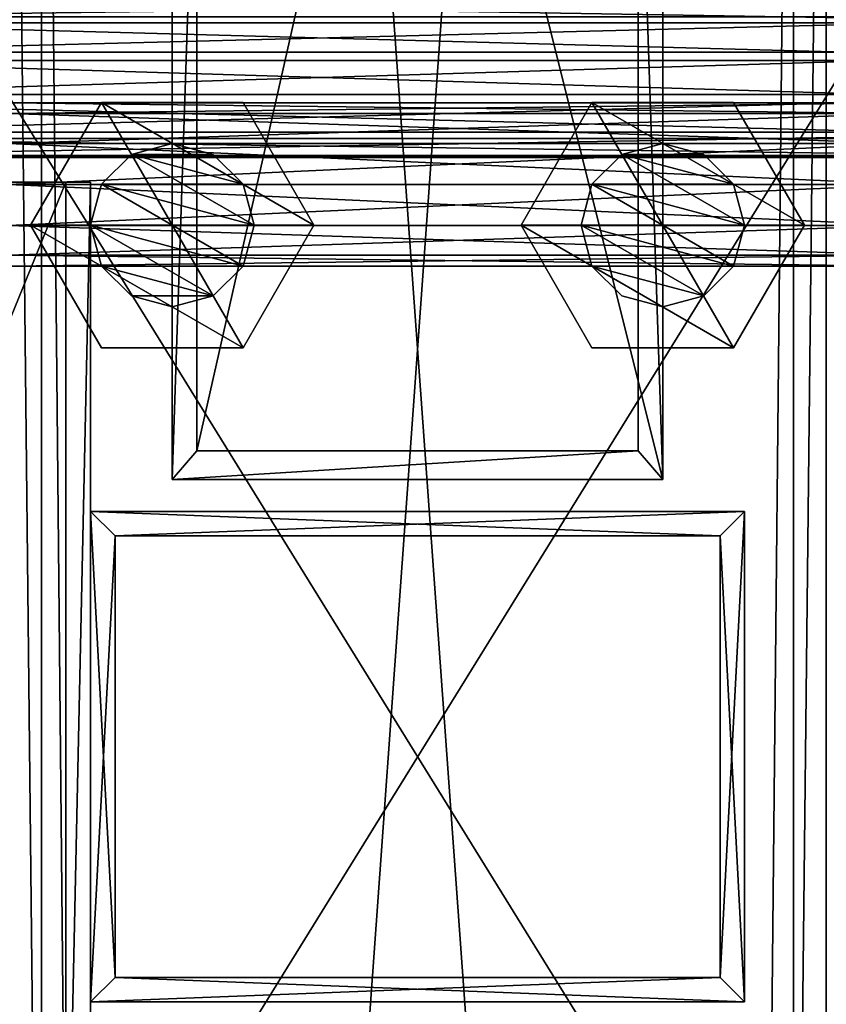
# Model space of a CAD drawing. Header units: millimetres. Extents: x -333 to 67333, y -930 to 39730.
# Tile 115 of 256: x -49 to 50, y 9120 to 9240. Entities that reach past the tile are written whole.
import ezdxf

# ---------------------------------------------------------------- set-up
doc = ezdxf.new("R2010")
doc.units = ezdxf.units.MM
for name, color, linetype in [('13', 7, 'Continuous'), ('2', 7, 'Continuous'), ('5', 7, 'Continuous'), ('6', 7, 'Continuous'), ('8', 7, 'Continuous'), ('95', 7, 'Continuous'), ('99', 7, 'Continuous')]:
    doc.layers.add(name, color=color, linetype=linetype)

msp = doc.modelspace()

# ---------------------------------------------------------------- meshes
at = {"layer": '13', "color": 30}
mesh = msp.add_polyface(dxfattribs=at)
corners = [(-40, 9220.3, 4370.08), (-40, 9220.3, 4310.08), (-40, 9080.3, 4310.08), (-40, 9080.3, 4370.08), (-43, 9220.3, 4310.08), (-43, 9080.3, 4310.08), (-43, 9220.3, 4367.08), (-43, 9080.3, 4367.08), (-100, 9220.3, 4367.08), (-100, 9080.3, 4367.08), (-100, 9220.3, 4370.08), (-100, 9080.3, 4370.08)]
mesh.append_faces([[corners[k] for k in face] for face in [(0, 2, 3, 3), (1, 5, 2, 2), (4, 7, 5, 5), (6, 9, 7, 7), (8, 11, 9, 9), (10, 3, 11, 11), (0, 4, 1, 1), (8, 0, 10, 10), (7, 2, 5, 5)]], dxfattribs={"vtx0": -1, "color": 30})
mesh.append_faces([[corners[k] for k in face] for face in [(4, 0, 6, 6), (6, 0, 8, 8), (3, 7, 11, 11)]], dxfattribs={"vtx0": -1, "vtx1": -1, "color": 30})
mesh.append_faces([[corners[k] for k in face] for face in [(7, 3, 2, 2)]], dxfattribs={"vtx0": -1, "vtx2": -1, "vtx3": -1, "color": 30})
mesh.append_faces([[corners[k] for k in face] for face in [(9, 11, 7, 7)]], dxfattribs={"vtx1": -1, "color": 30})
mesh.append_faces([[corners[k] for k in face] for face in [(0, 1, 2, 2), (1, 4, 5, 5), (4, 6, 7, 7), (6, 8, 9, 9), (8, 10, 11, 11), (10, 0, 3, 3)]], dxfattribs={"vtx2": -1, "vtx3": -1, "color": 30})
at = {"layer": '2', "color": 20}
mesh = msp.add_polyface(dxfattribs=at)
corners = [(37, 9177.02, 5014.92), (37, 9123.02, 5003.44), (37, 9123.02, 3539.41), (37, 9177.02, 3539.41), (-37, 9123.02, 5003.44), (-37, 9123.02, 3539.41), (-37, 9177.02, 5014.92), (-37, 9177.02, 3539.41), (40, 9180.02, 5015.55), (-40, 9180.02, 5015.55), (-40, 9180.02, 3539.41), (40, 9180.02, 3539.41), (-40, 9120.02, 5002.8), (-40, 9120.02, 3539.41), (40, 9120.02, 5002.8), (40, 9120.02, 3539.41)]
mesh.append_faces([[corners[k] for k in face] for face in [(0, 2, 3, 3), (1, 5, 2, 2), (4, 7, 5, 5), (6, 3, 7, 7), (8, 10, 11, 11), (9, 13, 10, 10), (12, 15, 13, 13), (14, 11, 15, 15)]], dxfattribs={"vtx0": -1, "color": 20})
mesh.append_faces([[corners[k] for k in face] for face in [(9, 6, 12, 12), (6, 8, 0, 0), (0, 8, 1, 1), (12, 4, 14, 14), (4, 12, 6, 6), (14, 1, 8, 8), (11, 3, 15, 15), (3, 10, 7, 7), (7, 10, 5, 5), (15, 2, 13, 13), (2, 15, 3, 3), (13, 5, 10, 10)]], dxfattribs={"vtx0": -1, "vtx1": -1, "color": 20})
mesh.append_faces([[corners[k] for k in face] for face in [(6, 9, 8, 8), (14, 4, 1, 1), (3, 11, 10, 10), (13, 2, 5, 5)]], dxfattribs={"vtx0": -1, "vtx2": -1, "vtx3": -1, "color": 20})
mesh.append_faces([[corners[k] for k in face] for face in [(0, 1, 2, 2), (1, 4, 5, 5), (4, 6, 7, 7), (6, 0, 3, 3), (8, 9, 10, 10), (9, 12, 13, 13), (12, 14, 15, 15), (14, 8, 11, 11)]], dxfattribs={"vtx2": -1, "vtx3": -1, "color": 20})
mesh = msp.add_polyface(dxfattribs=at)
corners = [(37, 9177.02, 3519.41), (37, 9123.02, 3519.41), (37, 9123.02, 3080), (37, 9177.02, 3080), (-37, 9123.02, 3519.41), (-37, 9123.02, 3080), (-37, 9177.02, 3519.41), (-37, 9177.02, 3080), (40, 9180.02, 3519.41), (-40, 9180.02, 3519.41), (-40, 9180.02, 3080), (40, 9180.02, 3080), (-40, 9120.02, 3519.41), (-40, 9120.02, 3080), (40, 9120.02, 3519.41), (40, 9120.02, 3080)]
mesh.append_faces([[corners[k] for k in face] for face in [(0, 2, 3, 3), (1, 5, 2, 2), (4, 7, 5, 5), (6, 3, 7, 7), (8, 10, 11, 11), (9, 13, 10, 10), (12, 15, 13, 13), (14, 11, 15, 15)]], dxfattribs={"vtx0": -1, "color": 20})
mesh.append_faces([[corners[k] for k in face] for face in [(9, 6, 12, 12), (6, 8, 0, 0), (0, 8, 1, 1), (12, 4, 14, 14), (4, 12, 6, 6), (14, 1, 8, 8), (11, 3, 15, 15), (3, 10, 7, 7), (7, 10, 5, 5), (15, 2, 13, 13), (2, 15, 3, 3), (13, 5, 10, 10)]], dxfattribs={"vtx0": -1, "vtx1": -1, "color": 20})
mesh.append_faces([[corners[k] for k in face] for face in [(6, 9, 8, 8), (14, 4, 1, 1), (3, 11, 10, 10), (13, 2, 5, 5)]], dxfattribs={"vtx0": -1, "vtx2": -1, "vtx3": -1, "color": 20})
mesh.append_faces([[corners[k] for k in face] for face in [(0, 1, 2, 2), (1, 4, 5, 5), (4, 6, 7, 7), (6, 0, 3, 3), (8, 9, 10, 10), (9, 12, 13, 13), (12, 14, 15, 15), (14, 8, 11, 11)]], dxfattribs={"vtx2": -1, "vtx3": -1, "color": 20})
at = {"layer": '5', "color": 131}
mesh = msp.add_polyface(dxfattribs=at)
corners = [(46, 185.02, 2984), (-46, 185.02, 2984), (-46, 9384.72, 2984), (46, 9384.72, 2984), (-46, 185.02, 3076), (-46, 9384.72, 3076), (46, 185.02, 3076), (46, 9384.72, 3076), (50, 185.02, 2980), (50, 185.02, 3080), (50, 9384.72, 3080), (50, 9384.72, 2980), (-50, 185.02, 3080), (-50, 9384.72, 3080), (-50, 185.02, 2980), (-50, 9384.72, 2980)]
mesh.append_faces([[corners[k] for k in face] for face in [(0, 2, 3, 3), (1, 5, 2, 2), (4, 7, 5, 5), (6, 3, 7, 7), (8, 10, 11, 11), (9, 13, 10, 10), (12, 15, 13, 13), (14, 11, 15, 15)]], dxfattribs={"vtx0": -1, "color": 131})
mesh.append_faces([[corners[k] for k in face] for face in [(9, 6, 12, 12), (6, 8, 0, 0), (0, 8, 1, 1), (12, 4, 14, 14), (4, 12, 6, 6), (14, 1, 8, 8), (11, 3, 15, 15), (3, 10, 7, 7), (7, 10, 5, 5), (15, 2, 13, 13), (2, 15, 3, 3), (13, 5, 10, 10)]], dxfattribs={"vtx0": -1, "vtx1": -1, "color": 131})
mesh.append_faces([[corners[k] for k in face] for face in [(6, 9, 8, 8), (14, 4, 1, 1), (3, 11, 10, 10), (13, 2, 5, 5)]], dxfattribs={"vtx0": -1, "vtx2": -1, "vtx3": -1, "color": 131})
mesh.append_faces([[corners[k] for k in face] for face in [(0, 1, 2, 2), (1, 4, 5, 5), (4, 6, 7, 7), (6, 0, 3, 3), (8, 9, 10, 10), (9, 12, 13, 13), (12, 14, 15, 15), (14, 8, 11, 11)]], dxfattribs={"vtx2": -1, "vtx3": -1, "color": 131})
at = {"layer": '6', "color": 2}
mesh = msp.add_polyface(dxfattribs=at)
corners = [(80, 19379.86, 7183.53), (-80, 19379.86, 7183.53), (-80, 7954.66, 4755.1), (80, 7954.66, 4755.1), (80, 19379.86, 7347.1), (80, 7921.4, 4911.61), (-80, 19379.86, 7347.1), (-80, 7921.4, 4911.61), (-75, 7953.62, 4759.99), (75, 7953.62, 4759.99), (75, 7922.44, 4906.72), (-75, 7922.44, 4906.72), (75, 19379.86, 7188.64), (75, 19379.86, 7341.99), (-75, 19379.86, 7188.64), (-75, 19379.86, 7341.99)]
mesh.append_faces([[corners[k] for k in face] for face in [(0, 2, 3, 3), (4, 3, 5, 5), (6, 5, 7, 7), (1, 7, 2, 2), (12, 10, 9, 9), (14, 9, 8, 8), (15, 8, 11, 11), (13, 11, 10, 10)]], dxfattribs={"vtx0": -1, "color": 2})
mesh.append_faces([[corners[k] for k in face] for face in [(2, 8, 3, 3), (8, 7, 11, 11), (11, 7, 10, 10), (3, 9, 5, 5), (9, 3, 8, 8), (5, 10, 7, 7), (0, 12, 1, 1), (12, 4, 13, 13), (13, 4, 15, 15), (1, 14, 6, 6), (14, 1, 12, 12), (6, 15, 4, 4)]], dxfattribs={"vtx0": -1, "vtx1": -1, "color": 2})
mesh.append_faces([[corners[k] for k in face] for face in [(8, 2, 7, 7), (5, 9, 10, 10), (12, 0, 4, 4), (6, 14, 15, 15)]], dxfattribs={"vtx0": -1, "vtx2": -1, "vtx3": -1, "color": 2})
mesh.append_faces([[corners[k] for k in face] for face in [(0, 1, 2, 2), (4, 0, 3, 3), (6, 4, 5, 5), (1, 6, 7, 7), (12, 13, 10, 10), (14, 12, 9, 9), (15, 14, 8, 8), (13, 15, 11, 11)]], dxfattribs={"vtx2": -1, "vtx3": -1, "color": 2})
at = {"layer": '8', "color": 253}
mesh = msp.add_polyface(dxfattribs=at)
corners = [(-27, 9489.21, 3427.29), (27, 9489.21, 3427.29), (27, 9274.44, 3080), (-27, 9274.44, 3080), (27, 9426.28, 3466.21), (27, 9187.44, 3080), (-27, 9426.28, 3466.21), (-27, 9187.44, 3080), (-30, 9491.77, 3425.71), (-30, 9423.73, 3467.79), (-30, 9183.91, 3080), (-30, 9277.97, 3080), (30, 9423.73, 3467.79), (30, 9183.91, 3080), (30, 9491.77, 3425.71), (30, 9277.97, 3080)]
mesh.append_faces([[corners[k] for k in face] for face in [(0, 2, 3, 3), (1, 5, 2, 2), (4, 7, 5, 5), (6, 3, 7, 7), (8, 10, 11, 11), (9, 13, 10, 10), (12, 15, 13, 13), (14, 11, 15, 15)]], dxfattribs={"vtx0": -1, "color": 253})
mesh.append_faces([[corners[k] for k in face] for face in [(9, 6, 12, 12), (6, 8, 0, 0), (0, 8, 1, 1), (12, 4, 14, 14), (4, 12, 6, 6), (14, 1, 8, 8), (11, 3, 15, 15), (3, 10, 7, 7), (7, 10, 5, 5), (15, 2, 13, 13), (2, 15, 3, 3), (13, 5, 10, 10)]], dxfattribs={"vtx0": -1, "vtx1": -1, "color": 253})
mesh.append_faces([[corners[k] for k in face] for face in [(6, 9, 8, 8), (14, 4, 1, 1), (3, 11, 10, 10), (13, 2, 5, 5)]], dxfattribs={"vtx0": -1, "vtx2": -1, "vtx3": -1, "color": 253})
mesh.append_faces([[corners[k] for k in face] for face in [(0, 1, 2, 2), (1, 4, 5, 5), (4, 6, 7, 7), (6, 0, 3, 3), (8, 9, 10, 10), (9, 12, 13, 13), (12, 14, 15, 15), (14, 8, 11, 11)]], dxfattribs={"vtx2": -1, "vtx3": -1, "color": 253})
at = {"layer": '95', "color": 7}
mesh = msp.add_polyface(dxfattribs=at)
corners = [(-80, 9076.57, 5075.34), (-80, 9076.3, 5070.17), (89.99, 9076.3, 5070.17), (89.99, 9076.57, 5075.34), (-80, 9073.48, 5065.83), (89.99, 9073.48, 5065.83), (-80, 9068.87, 5063.48), (89.99, 9068.87, 5063.48), (-80, 9063.7, 5063.75), (89.99, 9063.7, 5063.75), (-80, 9059.36, 5066.57), (89.99, 9059.36, 5066.57), (-80, 9057.01, 5071.18), (89.99, 9057.01, 5071.18), (-80, 9057.28, 5076.35), (89.99, 9057.28, 5076.35), (-80, 9060.1, 5080.69), (89.99, 9060.1, 5080.69), (-80, 9064.71, 5083.04), (89.99, 9064.71, 5083.04), (-80, 9069.88, 5082.77), (89.99, 9069.88, 5082.77), (-80, 9074.22, 5079.95), (89.99, 9074.22, 5079.95), (89.99, 9083.73, 5076.86), (89.99, 9078.38, 5060.39), (102.49, 9078.38, 5060.39), (102.49, 9083.73, 5076.86), (89.99, 9061.43, 5056.79), (102.49, 9061.43, 5056.79), (89.99, 9049.85, 5069.66), (102.49, 9049.85, 5069.66), (89.99, 9055.2, 5086.13), (102.49, 9055.2, 5086.13), (89.99, 9072.14, 5089.73), (102.49, 9072.14, 5089.73), (-92.5, 9083.73, 5076.86), (-92.5, 9078.38, 5060.39), (-80, 9078.38, 5060.39), (-80, 9083.73, 5076.86), (-92.5, 9061.43, 5056.79), (-80, 9061.43, 5056.79), (-92.5, 9049.85, 5069.66), (-80, 9049.85, 5069.66), (-92.5, 9055.2, 5086.13), (-80, 9055.2, 5086.13), (-92.5, 9072.14, 5089.73), (-80, 9072.14, 5089.73), (-80, 9242.85, 5110.68), (-80, 9242.58, 5105.51), (89.99, 9242.58, 5105.51), (89.99, 9242.85, 5110.68), (-80, 9239.76, 5101.17), (89.99, 9239.76, 5101.17), (-80, 9235.15, 5098.82), (89.99, 9235.15, 5098.82), (-80, 9229.98, 5099.09), (89.99, 9229.98, 5099.09), (-80, 9225.64, 5101.91), (89.99, 9225.64, 5101.91), (-80, 9223.29, 5106.53), (89.99, 9223.29, 5106.53), (-80, 9223.56, 5111.69), (89.99, 9223.56, 5111.69), (-80, 9226.38, 5116.04), (89.99, 9226.38, 5116.04), (-80, 9230.99, 5118.39), (89.99, 9230.99, 5118.39), (-80, 9236.16, 5118.12), (89.99, 9236.16, 5118.12), (-80, 9240.5, 5115.3), (89.99, 9240.5, 5115.3), (89.99, 9250.01, 5112.21), (89.99, 9244.66, 5095.73), (102.49, 9244.66, 5095.73), (102.49, 9250.01, 5112.21), (89.99, 9227.72, 5092.13), (102.49, 9227.72, 5092.13), (89.99, 9216.13, 5105), (102.49, 9216.13, 5105), (89.99, 9221.48, 5121.48), (102.49, 9221.48, 5121.48), (89.99, 9238.42, 5125.08), (102.49, 9238.42, 5125.08), (-92.5, 9250.01, 5112.21), (-92.5, 9244.66, 5095.73), (-80, 9244.66, 5095.73), (-80, 9250.01, 5112.21), (-92.5, 9227.72, 5092.13), (-80, 9227.72, 5092.13), (-92.5, 9216.13, 5105), (-80, 9216.13, 5105), (-92.5, 9221.48, 5121.48), (-80, 9221.48, 5121.48), (-92.5, 9238.42, 5125.08), (-80, 9238.42, 5125.08)]
mesh.append_faces([[corners[k] for k in face] for face in [(0, 2, 3, 3), (1, 5, 2, 2), (4, 7, 5, 5), (6, 9, 7, 7), (8, 11, 9, 9), (10, 13, 11, 11), (12, 15, 13, 13), (14, 17, 15, 15), (16, 19, 17, 17), (18, 21, 19, 19), (20, 23, 21, 21), (22, 3, 23, 23), (6, 10, 8, 8), (18, 22, 20, 20), (23, 19, 21, 21), (9, 5, 7, 7), (24, 26, 27, 27), (25, 29, 26, 26), (28, 31, 29, 29), (30, 33, 31, 31), (32, 35, 33, 33), (34, 27, 35, 35), (25, 30, 28, 28), (32, 24, 34, 34), (27, 33, 35, 35), (31, 26, 29, 29), (36, 38, 39, 39), (37, 41, 38, 38), (40, 43, 41, 41), (42, 45, 43, 43), (44, 47, 45, 45), (46, 39, 47, 47), (37, 42, 40, 40), (44, 36, 46, 46), (39, 45, 47, 47), (43, 38, 41, 41), (48, 50, 51, 51), (49, 53, 50, 50), (52, 55, 53, 53), (54, 57, 55, 55), (56, 59, 57, 57), (58, 61, 59, 59), (60, 63, 61, 61), (62, 65, 63, 63), (64, 67, 65, 65), (66, 69, 67, 67), (68, 71, 69, 69), (70, 51, 71, 71), (54, 58, 56, 56), (66, 70, 68, 68), (71, 67, 69, 69), (57, 53, 55, 55), (72, 74, 75, 75), (73, 77, 74, 74), (76, 79, 77, 77), (78, 81, 79, 79), (80, 83, 81, 81), (82, 75, 83, 83), (73, 78, 76, 76), (80, 72, 82, 82), (75, 81, 83, 83), (79, 74, 77, 77), (84, 86, 87, 87), (85, 89, 86, 86), (88, 91, 89, 89), (90, 93, 91, 91), (92, 95, 93, 93), (94, 87, 95, 95), (85, 90, 88, 88), (92, 84, 94, 94), (87, 93, 95, 95), (91, 86, 89, 89)]], dxfattribs={"vtx0": -1, "color": 7})
mesh.append_faces([[corners[k] for k in face] for face in [(10, 4, 12, 12), (12, 1, 14, 14), (14, 0, 16, 16), (16, 22, 18, 18), (19, 23, 17, 17), (17, 23, 15, 15), (15, 2, 13, 13), (13, 2, 11, 11), (11, 5, 9, 9), (30, 24, 32, 32), (33, 26, 31, 31), (42, 36, 44, 44), (45, 38, 43, 43), (58, 52, 60, 60), (60, 49, 62, 62), (62, 48, 64, 64), (64, 70, 66, 66), (67, 71, 65, 65), (65, 71, 63, 63), (63, 51, 61, 61), (61, 53, 59, 59), (59, 53, 57, 57), (78, 72, 80, 80), (81, 74, 79, 79), (90, 84, 92, 92), (93, 86, 91, 91)]], dxfattribs={"vtx0": -1, "vtx1": -1, "color": 7})
mesh.append_faces([[corners[k] for k in face] for face in [(10, 6, 4, 4), (12, 4, 1, 1), (14, 1, 0, 0), (16, 0, 22, 22), (15, 23, 3, 3), (15, 3, 2, 2), (11, 2, 5, 5), (30, 25, 24, 24), (33, 27, 26, 26), (42, 37, 36, 36), (45, 39, 38, 38), (58, 54, 52, 52), (60, 52, 49, 49), (62, 49, 48, 48), (64, 48, 70, 70), (63, 71, 51, 51), (61, 51, 50, 50), (61, 50, 53, 53), (78, 73, 72, 72), (81, 75, 74, 74), (90, 85, 84, 84), (93, 87, 86, 86)]], dxfattribs={"vtx0": -1, "vtx2": -1, "vtx3": -1, "color": 7})
mesh.append_faces([[corners[k] for k in face] for face in [(0, 1, 2, 2), (1, 4, 5, 5), (4, 6, 7, 7), (6, 8, 9, 9), (8, 10, 11, 11), (10, 12, 13, 13), (12, 14, 15, 15), (14, 16, 17, 17), (16, 18, 19, 19), (18, 20, 21, 21), (20, 22, 23, 23), (22, 0, 3, 3), (24, 25, 26, 26), (25, 28, 29, 29), (28, 30, 31, 31), (30, 32, 33, 33), (32, 34, 35, 35), (34, 24, 27, 27), (36, 37, 38, 38), (37, 40, 41, 41), (40, 42, 43, 43), (42, 44, 45, 45), (44, 46, 47, 47), (46, 36, 39, 39), (48, 49, 50, 50), (49, 52, 53, 53), (52, 54, 55, 55), (54, 56, 57, 57), (56, 58, 59, 59), (58, 60, 61, 61), (60, 62, 63, 63), (62, 64, 65, 65), (64, 66, 67, 67), (66, 68, 69, 69), (68, 70, 71, 71), (70, 48, 51, 51), (72, 73, 74, 74), (73, 76, 77, 77), (76, 78, 79, 79), (78, 80, 81, 81), (80, 82, 83, 83), (82, 72, 75, 75), (84, 85, 86, 86), (85, 88, 89, 89), (88, 90, 91, 91), (90, 92, 93, 93), (92, 94, 95, 95), (94, 84, 87, 87)]], dxfattribs={"vtx2": -1, "vtx3": -1, "color": 7})
mesh = msp.add_polyface(dxfattribs=at)
corners = [(60, 9210, 3020), (60, 9211.34, 3015), (-50, 9211.34, 3015), (-50, 9210, 3020), (60, 9215, 3011.34), (-50, 9215, 3011.34), (60, 9220, 3010), (-50, 9220, 3010), (60, 9225, 3011.34), (-50, 9225, 3011.34), (60, 9228.66, 3015), (-50, 9228.66, 3015), (60, 9230, 3020), (-50, 9230, 3020), (60, 9228.66, 3025), (-50, 9228.66, 3025), (60, 9225, 3028.66), (-50, 9225, 3028.66), (60, 9220, 3030), (-50, 9220, 3030), (60, 9215, 3028.66), (-50, 9215, 3028.66), (60, 9211.34, 3025), (-50, 9211.34, 3025), (-50, 9202.68, 3020), (-50, 9211.34, 3005), (-62.5, 9211.34, 3005), (-62.5, 9202.68, 3020), (-50, 9228.66, 3005), (-62.5, 9228.66, 3005), (-50, 9237.32, 3020), (-62.5, 9237.32, 3020), (-50, 9228.66, 3035), (-62.5, 9228.66, 3035), (-50, 9211.34, 3035), (-62.5, 9211.34, 3035), (72.5, 9202.68, 3020), (72.5, 9211.34, 3005), (60, 9211.34, 3005), (60, 9202.68, 3020), (72.5, 9228.66, 3005), (60, 9228.66, 3005), (72.5, 9237.32, 3020), (60, 9237.32, 3020), (72.5, 9228.66, 3035), (60, 9228.66, 3035), (72.5, 9211.34, 3035), (60, 9211.34, 3035), (60, 9070, 3020), (60, 9071.34, 3015), (-50, 9071.34, 3015), (-50, 9070, 3020), (60, 9075, 3011.34), (-50, 9075, 3011.34), (60, 9080, 3010), (-50, 9080, 3010), (60, 9085, 3011.34), (-50, 9085, 3011.34), (60, 9088.66, 3015), (-50, 9088.66, 3015), (60, 9090, 3020), (-50, 9090, 3020), (60, 9088.66, 3025), (-50, 9088.66, 3025), (60, 9085, 3028.66), (-50, 9085, 3028.66), (60, 9080, 3030), (-50, 9080, 3030), (60, 9075, 3028.66), (-50, 9075, 3028.66), (60, 9071.34, 3025), (-50, 9071.34, 3025), (-50, 9062.68, 3020), (-50, 9071.34, 3005), (-62.5, 9071.34, 3005), (-62.5, 9062.68, 3020), (-50, 9088.66, 3005), (-62.5, 9088.66, 3005), (-50, 9097.32, 3020), (-62.5, 9097.32, 3020), (-50, 9088.66, 3035), (-62.5, 9088.66, 3035), (-50, 9071.34, 3035), (-62.5, 9071.34, 3035), (72.5, 9062.68, 3020), (72.5, 9071.34, 3005), (60, 9071.34, 3005), (60, 9062.68, 3020), (72.5, 9088.66, 3005), (60, 9088.66, 3005), (72.5, 9097.32, 3020), (60, 9097.32, 3020), (72.5, 9088.66, 3035), (60, 9088.66, 3035), (72.5, 9071.34, 3035), (60, 9071.34, 3035)]
mesh.append_faces([[corners[k] for k in face] for face in [(0, 2, 3, 3), (1, 5, 2, 2), (4, 7, 5, 5), (6, 9, 7, 7), (8, 11, 9, 9), (10, 13, 11, 11), (12, 15, 13, 13), (14, 17, 15, 15), (16, 19, 17, 17), (18, 21, 19, 19), (20, 23, 21, 21), (22, 3, 23, 23), (4, 8, 6, 6), (16, 20, 18, 18), (23, 19, 21, 21), (11, 7, 9, 9), (24, 26, 27, 27), (25, 29, 26, 26), (28, 31, 29, 29), (30, 33, 31, 31), (32, 35, 33, 33), (34, 27, 35, 35), (25, 30, 28, 28), (32, 24, 34, 34), (27, 33, 35, 35), (31, 26, 29, 29), (36, 38, 39, 39), (37, 41, 38, 38), (40, 43, 41, 41), (42, 45, 43, 43), (44, 47, 45, 45), (46, 39, 47, 47), (37, 42, 40, 40), (44, 36, 46, 46), (39, 45, 47, 47), (43, 38, 41, 41), (48, 50, 51, 51), (49, 53, 50, 50), (52, 55, 53, 53), (54, 57, 55, 55), (56, 59, 57, 57), (58, 61, 59, 59), (60, 63, 61, 61), (62, 65, 63, 63), (64, 67, 65, 65), (66, 69, 67, 67), (68, 71, 69, 69), (70, 51, 71, 71), (52, 56, 54, 54), (66, 70, 68, 68), (71, 67, 69, 69), (57, 53, 55, 55), (72, 74, 75, 75), (73, 77, 74, 74), (76, 79, 77, 77), (78, 81, 79, 79), (80, 83, 81, 81), (82, 75, 83, 83), (73, 78, 76, 76), (80, 72, 82, 82), (75, 81, 83, 83), (79, 74, 77, 77), (84, 86, 87, 87), (85, 89, 86, 86), (88, 91, 89, 89), (90, 93, 91, 91), (92, 95, 93, 93), (94, 87, 95, 95), (85, 90, 88, 88), (92, 84, 94, 94), (87, 93, 95, 95), (91, 86, 89, 89)]], dxfattribs={"vtx0": -1, "color": 7})
mesh.append_faces([[corners[k] for k in face] for face in [(8, 4, 10, 10), (10, 1, 12, 12), (12, 0, 14, 14), (14, 22, 16, 16), (19, 23, 17, 17), (17, 3, 15, 15), (15, 3, 13, 13), (13, 2, 11, 11), (30, 24, 32, 32), (33, 26, 31, 31), (42, 36, 44, 44), (45, 38, 43, 43), (56, 52, 58, 58), (58, 49, 60, 60), (60, 48, 62, 62), (62, 70, 64, 64), (64, 70, 66, 66), (67, 71, 65, 65), (65, 51, 63, 63), (63, 51, 61, 61), (61, 53, 59, 59), (59, 53, 57, 57), (78, 72, 80, 80), (81, 74, 79, 79), (90, 84, 92, 92), (93, 86, 91, 91)]], dxfattribs={"vtx0": -1, "vtx1": -1, "color": 7})
mesh.append_faces([[corners[k] for k in face] for face in [(10, 4, 1, 1), (12, 1, 0, 0), (14, 0, 22, 22), (16, 22, 20, 20), (17, 23, 3, 3), (13, 3, 2, 2), (11, 2, 5, 5), (11, 5, 7, 7), (30, 25, 24, 24), (33, 27, 26, 26), (42, 37, 36, 36), (45, 39, 38, 38), (58, 52, 49, 49), (60, 49, 48, 48), (62, 48, 70, 70), (65, 71, 51, 51), (61, 51, 50, 50), (61, 50, 53, 53), (78, 73, 72, 72), (81, 75, 74, 74), (90, 85, 84, 84), (93, 87, 86, 86)]], dxfattribs={"vtx0": -1, "vtx2": -1, "vtx3": -1, "color": 7})
mesh.append_faces([[corners[k] for k in face] for face in [(0, 1, 2, 2), (1, 4, 5, 5), (4, 6, 7, 7), (6, 8, 9, 9), (8, 10, 11, 11), (10, 12, 13, 13), (12, 14, 15, 15), (14, 16, 17, 17), (16, 18, 19, 19), (18, 20, 21, 21), (20, 22, 23, 23), (22, 0, 3, 3), (24, 25, 26, 26), (25, 28, 29, 29), (28, 30, 31, 31), (30, 32, 33, 33), (32, 34, 35, 35), (34, 24, 27, 27), (36, 37, 38, 38), (37, 40, 41, 41), (40, 42, 43, 43), (42, 44, 45, 45), (44, 46, 47, 47), (46, 36, 39, 39), (48, 49, 50, 50), (49, 52, 53, 53), (52, 54, 55, 55), (54, 56, 57, 57), (56, 58, 59, 59), (58, 60, 61, 61), (60, 62, 63, 63), (62, 64, 65, 65), (64, 66, 67, 67), (66, 68, 69, 69), (68, 70, 71, 71), (70, 48, 51, 51), (72, 73, 74, 74), (73, 76, 77, 77), (76, 78, 79, 79), (78, 80, 81, 81), (80, 82, 83, 83), (82, 72, 75, 75), (84, 85, 86, 86), (85, 88, 89, 89), (88, 90, 91, 91), (90, 92, 93, 93), (92, 94, 95, 95), (94, 84, 87, 87)]], dxfattribs={"vtx2": -1, "vtx3": -1, "color": 7})
mesh = msp.add_polyface(dxfattribs=at)
corners = [(-30, 9205.02, 3519.41), (-35, 9206.36, 3519.41), (-35, 9206.36, 3539.41), (-30, 9205.02, 3539.41), (-38.66, 9210.02, 3519.41), (-38.66, 9210.02, 3539.41), (-40, 9215.02, 3519.41), (-40, 9215.02, 3539.41), (-38.66, 9220.02, 3519.41), (-38.66, 9220.02, 3539.41), (-35, 9223.68, 3519.41), (-35, 9223.68, 3539.41), (-30, 9225.02, 3519.41), (-30, 9225.02, 3539.41), (-25, 9206.36, 3519.41), (-21.34, 9210.02, 3519.41), (-21.34, 9220.02, 3519.41), (-21.34, 9220.02, 3539.41), (-20, 9215.02, 3539.41), (-21.34, 9210.02, 3539.41), (-25, 9206.36, 3539.41), (-21.34, 9200.02, 3539.41), (-38.66, 9200.02, 3539.41), (-38.66, 9200.02, 3551.91), (-47.32, 9215.02, 3539.41), (-47.32, 9215.02, 3551.91), (-38.66, 9230.02, 3539.41), (-38.66, 9230.02, 3551.91), (-21.34, 9230.02, 3551.91), (-12.68, 9215.02, 3539.41), (-21.34, 9200.02, 3551.91), (-21.34, 9200.02, 3506.91), (-38.66, 9200.02, 3506.91), (-38.66, 9200.02, 3519.41), (-47.32, 9215.02, 3506.91), (-47.32, 9215.02, 3519.41), (-38.66, 9230.02, 3506.91), (-38.66, 9230.02, 3519.41), (-21.34, 9230.02, 3519.41), (-12.68, 9215.02, 3506.91), (-21.34, 9200.02, 3519.41)]
mesh.append_faces([[corners[k] for k in face] for face in [(0, 2, 3, 3), (1, 5, 2, 2), (4, 7, 5, 5), (6, 9, 7, 7), (8, 11, 9, 9), (10, 13, 11, 11), (5, 3, 2, 2), (22, 25, 23, 23), (24, 27, 25, 25), (26, 28, 27, 27), (21, 24, 22, 22), (25, 30, 23, 23), (32, 35, 33, 33), (34, 37, 35, 35), (36, 38, 37, 37), (31, 34, 32, 32), (35, 40, 33, 33)]], dxfattribs={"vtx0": -1, "color": 7})
mesh.append_faces([[corners[k] for k in face] for face in [(1, 14, 4, 4), (4, 15, 6, 6), (6, 15, 8, 8), (8, 16, 10, 10), (13, 17, 11, 11), (11, 18, 9, 9), (9, 19, 7, 7), (7, 20, 5, 5), (24, 29, 26, 26), (27, 30, 25, 25), (34, 39, 36, 36), (37, 40, 35, 35)]], dxfattribs={"vtx0": -1, "vtx1": -1, "color": 7})
mesh.append_faces([[corners[k] for k in face] for face in [(5, 20, 3, 3)]], dxfattribs={"vtx0": -1, "vtx2": -1, "vtx3": -1, "color": 7})
mesh.append_faces([[corners[k] for k in face] for face in [(0, 1, 2, 2), (1, 4, 5, 5), (4, 6, 7, 7), (6, 8, 9, 9), (8, 10, 11, 11), (10, 12, 13, 13), (21, 22, 23, 23), (22, 24, 25, 25), (24, 26, 27, 27), (31, 32, 33, 33), (32, 34, 35, 35), (34, 36, 37, 37)]], dxfattribs={"vtx2": -1, "vtx3": -1, "color": 7})
mesh = msp.add_polyface(dxfattribs=at)
corners = [(-20, 9215.02, 3519.41), (-21.34, 9210.02, 3519.41), (-21.34, 9210.02, 3539.41), (-20, 9215.02, 3539.41), (-25, 9206.36, 3519.41), (-25, 9206.36, 3539.41), (-30, 9205.02, 3519.41), (-30, 9205.02, 3539.41), (-30, 9225.02, 3519.41), (-25, 9223.68, 3519.41), (-25, 9223.68, 3539.41), (-30, 9225.02, 3539.41), (-21.34, 9220.02, 3519.41), (-21.34, 9220.02, 3539.41), (-35, 9206.36, 3519.41), (-38.66, 9210.02, 3519.41), (-38.66, 9220.02, 3519.41), (-35, 9223.68, 3519.41), (-35, 9223.68, 3539.41), (-38.66, 9220.02, 3539.41), (-40, 9215.02, 3539.41), (-12.68, 9215.02, 3539.41), (-21.34, 9200.02, 3539.41), (-21.34, 9200.02, 3551.91), (-12.68, 9215.02, 3551.91), (-38.66, 9200.02, 3551.91), (-38.66, 9230.02, 3539.41), (-21.34, 9230.02, 3539.41), (-21.34, 9230.02, 3551.91), (-47.32, 9215.02, 3539.41), (-38.66, 9230.02, 3551.91), (-12.68, 9215.02, 3506.91), (-21.34, 9200.02, 3506.91), (-21.34, 9200.02, 3519.41), (-12.68, 9215.02, 3519.41), (-38.66, 9200.02, 3519.41), (-38.66, 9230.02, 3506.91), (-21.34, 9230.02, 3506.91), (-21.34, 9230.02, 3519.41), (-47.32, 9215.02, 3506.91), (-38.66, 9230.02, 3519.41)]
mesh.append_faces([[corners[k] for k in face] for face in [(0, 2, 3, 3), (1, 5, 2, 2), (4, 7, 5, 5), (8, 10, 11, 11), (9, 13, 10, 10), (12, 3, 13, 13), (4, 14, 6, 6), (17, 9, 8, 8), (13, 11, 10, 10), (21, 23, 24, 24), (22, 25, 23, 23), (27, 24, 28, 28), (26, 21, 27, 27), (24, 30, 28, 28), (31, 33, 34, 34), (32, 35, 33, 33), (37, 34, 38, 38), (36, 31, 37, 37), (34, 40, 38, 38)]], dxfattribs={"vtx0": -1, "color": 7})
mesh.append_faces([[corners[k] for k in face] for face in [(15, 4, 1, 1), (16, 1, 0, 0), (16, 0, 12, 12), (17, 12, 9, 9), (18, 13, 3, 3), (19, 3, 2, 2), (20, 2, 5, 5), (29, 22, 21, 21), (30, 24, 23, 23), (39, 32, 31, 31), (40, 34, 33, 33)]], dxfattribs={"vtx0": -1, "vtx2": -1, "vtx3": -1, "color": 7})
mesh.append_faces([[corners[k] for k in face] for face in [(0, 1, 2, 2), (1, 4, 5, 5), (4, 6, 7, 7), (8, 9, 10, 10), (9, 12, 13, 13), (12, 0, 3, 3), (21, 22, 23, 23), (26, 27, 28, 28), (27, 21, 24, 24), (31, 32, 33, 33), (36, 37, 38, 38), (37, 31, 34, 34)]], dxfattribs={"vtx2": -1, "vtx3": -1, "color": 7})
mesh = msp.add_polyface(dxfattribs=at)
corners = [(30, 9205.02, 3519.41), (25, 9206.36, 3519.41), (25, 9206.36, 3539.41), (30, 9205.02, 3539.41), (21.34, 9210.02, 3519.41), (21.34, 9210.02, 3539.41), (20, 9215.02, 3519.41), (20, 9215.02, 3539.41), (21.34, 9220.02, 3519.41), (21.34, 9220.02, 3539.41), (25, 9223.68, 3519.41), (25, 9223.68, 3539.41), (30, 9225.02, 3519.41), (30, 9225.02, 3539.41), (38.66, 9210.02, 3519.41), (38.66, 9220.02, 3519.41), (38.66, 9220.02, 3539.41), (40, 9215.02, 3539.41), (38.66, 9210.02, 3539.41), (35, 9206.36, 3539.41), (38.66, 9200.02, 3539.41), (21.34, 9200.02, 3539.41), (21.34, 9200.02, 3551.91), (12.68, 9215.02, 3539.41), (12.68, 9215.02, 3551.91), (21.34, 9230.02, 3539.41), (21.34, 9230.02, 3551.91), (38.66, 9230.02, 3551.91), (47.32, 9215.02, 3539.41), (38.66, 9200.02, 3551.91), (38.66, 9200.02, 3506.91), (21.34, 9200.02, 3506.91), (21.34, 9200.02, 3519.41), (12.68, 9215.02, 3506.91), (12.68, 9215.02, 3519.41), (21.34, 9230.02, 3506.91), (21.34, 9230.02, 3519.41), (38.66, 9230.02, 3519.41), (47.32, 9215.02, 3506.91), (38.66, 9200.02, 3519.41)]
mesh.append_faces([[corners[k] for k in face] for face in [(0, 2, 3, 3), (1, 5, 2, 2), (4, 7, 5, 5), (6, 9, 7, 7), (8, 11, 9, 9), (10, 13, 11, 11), (0, 4, 1, 1), (5, 3, 2, 2), (21, 24, 22, 22), (23, 26, 24, 24), (25, 27, 26, 26), (20, 23, 21, 21), (24, 29, 22, 22), (31, 34, 32, 32), (33, 36, 34, 34), (35, 37, 36, 36), (30, 33, 31, 31), (34, 39, 32, 32)]], dxfattribs={"vtx0": -1, "color": 7})
mesh.append_faces([[corners[k] for k in face] for face in [(4, 14, 6, 6), (6, 14, 8, 8), (8, 15, 10, 10), (13, 16, 11, 11), (11, 17, 9, 9), (9, 18, 7, 7), (7, 19, 5, 5), (23, 28, 25, 25), (26, 29, 24, 24), (33, 38, 35, 35), (36, 39, 34, 34)]], dxfattribs={"vtx0": -1, "vtx1": -1, "color": 7})
mesh.append_faces([[corners[k] for k in face] for face in [(5, 19, 3, 3)]], dxfattribs={"vtx0": -1, "vtx2": -1, "vtx3": -1, "color": 7})
mesh.append_faces([[corners[k] for k in face] for face in [(0, 1, 2, 2), (1, 4, 5, 5), (4, 6, 7, 7), (6, 8, 9, 9), (8, 10, 11, 11), (10, 12, 13, 13), (20, 21, 22, 22), (21, 23, 24, 24), (23, 25, 26, 26), (30, 31, 32, 32), (31, 33, 34, 34), (33, 35, 36, 36)]], dxfattribs={"vtx2": -1, "vtx3": -1, "color": 7})
mesh = msp.add_polyface(dxfattribs=at)
corners = [(40, 9215.02, 3519.41), (38.66, 9210.02, 3519.41), (38.66, 9210.02, 3539.41), (40, 9215.02, 3539.41), (35, 9206.36, 3519.41), (35, 9206.36, 3539.41), (30, 9205.02, 3519.41), (30, 9205.02, 3539.41), (30, 9225.02, 3519.41), (35, 9223.68, 3519.41), (35, 9223.68, 3539.41), (30, 9225.02, 3539.41), (38.66, 9220.02, 3519.41), (38.66, 9220.02, 3539.41), (21.34, 9210.02, 3519.41), (21.34, 9220.02, 3519.41), (25, 9223.68, 3519.41), (25, 9223.68, 3539.41), (21.34, 9220.02, 3539.41), (20, 9215.02, 3539.41), (47.32, 9215.02, 3539.41), (38.66, 9200.02, 3539.41), (38.66, 9200.02, 3551.91), (47.32, 9215.02, 3551.91), (21.34, 9200.02, 3551.91), (21.34, 9230.02, 3539.41), (38.66, 9230.02, 3539.41), (38.66, 9230.02, 3551.91), (12.68, 9215.02, 3539.41), (21.34, 9230.02, 3551.91), (47.32, 9215.02, 3506.91), (38.66, 9200.02, 3506.91), (38.66, 9200.02, 3519.41), (47.32, 9215.02, 3519.41), (21.34, 9200.02, 3519.41), (21.34, 9230.02, 3506.91), (38.66, 9230.02, 3506.91), (38.66, 9230.02, 3519.41), (12.68, 9215.02, 3506.91), (21.34, 9230.02, 3519.41)]
mesh.append_faces([[corners[k] for k in face] for face in [(0, 2, 3, 3), (1, 5, 2, 2), (4, 7, 5, 5), (8, 10, 11, 11), (9, 13, 10, 10), (12, 3, 13, 13), (16, 9, 8, 8), (13, 11, 10, 10), (20, 22, 23, 23), (21, 24, 22, 22), (26, 23, 27, 27), (25, 20, 26, 26), (23, 29, 27, 27), (30, 32, 33, 33), (31, 34, 32, 32), (36, 33, 37, 37), (35, 30, 36, 36), (33, 39, 37, 37)]], dxfattribs={"vtx0": -1, "color": 7})
mesh.append_faces([[corners[k] for k in face] for face in [(14, 6, 4, 4), (14, 4, 1, 1), (15, 1, 0, 0), (15, 0, 12, 12), (16, 12, 9, 9), (17, 13, 3, 3), (18, 3, 2, 2), (19, 2, 5, 5), (28, 21, 20, 20), (29, 23, 22, 22), (38, 31, 30, 30), (39, 33, 32, 32)]], dxfattribs={"vtx0": -1, "vtx2": -1, "vtx3": -1, "color": 7})
mesh.append_faces([[corners[k] for k in face] for face in [(0, 1, 2, 2), (1, 4, 5, 5), (4, 6, 7, 7), (8, 9, 10, 10), (9, 12, 13, 13), (12, 0, 3, 3), (20, 21, 22, 22), (25, 26, 27, 27), (26, 20, 23, 23), (30, 31, 32, 32), (35, 36, 37, 37), (36, 30, 33, 33)]], dxfattribs={"vtx2": -1, "vtx3": -1, "color": 7})
at = {"layer": '99', "color": 7}
mesh = msp.add_polyface(dxfattribs=at)
corners = [(100, 1810, 1000), (-100, 1810, 1000), (-100, 4590, 1000), (100, 4590, 1000), (100, 1810, 2280), (-100, 1810, 2280), (100, 4590, 2280), (-100, 4590, 2280), (100, 0, 2950), (-100, 0, 2950), (-100, 38800, 2950), (100, 38800, 2950), (100, 38800, -700), (-100, 38800, -700), (-100, 0, -700), (100, 0, -700), (100, 36990, 2280), (-100, 36990, 2280), (-100, 34210, 2280), (100, 34210, 2280), (-100, 34210, 1000), (100, 34210, 1000), (-100, 36990, 1000), (100, 36990, 1000), (100, 19847.42, 2200), (-100, 19847.42, 2200), (-100, 18949.94, 2200), (100, 18949.94, 2200), (-100, 18949.94, 100), (100, 18949.94, 100), (-100, 19847.42, 100), (100, 19847.42, 100), (100, 30990, 2280), (-100, 30990, 2280), (-100, 28210, 2280), (100, 28210, 2280), (-100, 28210, 1000), (100, 28210, 1000), (-100, 30990, 1000), (100, 30990, 1000), (100, 24990, 2280), (-100, 24990, 2280), (-100, 22210, 2280), (100, 22210, 2280), (-100, 22210, 1000), (100, 22210, 1000), (-100, 24990, 1000), (100, 24990, 1000), (100, 16590, 2280), (-100, 16590, 2280), (-100, 13810, 2280), (100, 13810, 2280), (-100, 13810, 1000), (100, 13810, 1000), (-100, 16590, 1000), (100, 16590, 1000), (100, 10590, 1000), (100, 10590, 2280), (100, 7810, 2280), (100, 7810, 1000), (-100, 7810, 2280), (-100, 7810, 1000), (-100, 10590, 1000), (-100, 10590, 2280)]
mesh.append_faces([[corners[k] for k in face] for face in [(0, 2, 3, 3), (4, 1, 0, 0), (6, 5, 4, 4), (3, 7, 6, 6), (8, 10, 11, 11), (12, 10, 13, 13), (14, 12, 13, 13), (8, 14, 9, 9), (16, 18, 19, 19), (19, 20, 21, 21), (21, 22, 23, 23), (23, 17, 16, 16), (24, 26, 27, 27), (27, 28, 29, 29), (29, 30, 31, 31), (31, 25, 24, 24), (32, 34, 35, 35), (35, 36, 37, 37), (37, 38, 39, 39), (39, 33, 32, 32), (40, 42, 43, 43), (43, 44, 45, 45), (45, 46, 47, 47), (47, 41, 40, 40), (48, 50, 51, 51), (51, 52, 53, 53), (53, 54, 55, 55), (55, 49, 48, 48), (58, 61, 59, 59), (59, 62, 56, 56), (56, 63, 57, 57), (57, 60, 58, 58)]], dxfattribs={"vtx0": -1, "color": 7})
mesh.append_faces([[corners[k] for k in face] for face in [(29, 55, 27, 27), (55, 56, 53, 53), (27, 48, 24, 24), (15, 29, 12, 12), (0, 8, 4, 4), (4, 8, 6, 6), (58, 8, 57, 57), (51, 8, 48, 48), (43, 8, 40, 40), (35, 8, 32, 32), (19, 8, 16, 16), (12, 23, 11, 11), (31, 12, 29, 29), (23, 39, 21, 21), (11, 16, 8, 8), (32, 21, 39, 39), (21, 32, 19, 19), (40, 37, 47, 47), (37, 40, 35, 35), (24, 45, 31, 31), (45, 24, 43, 43), (57, 53, 56, 56), (53, 57, 51, 51), (6, 59, 3, 3), (59, 6, 58, 58), (42, 25, 44, 44), (25, 42, 26, 26), (44, 30, 46, 46), (36, 30, 38, 38), (20, 30, 22, 22), (9, 5, 10, 10), (5, 14, 1, 1), (1, 14, 2, 2), (61, 14, 62, 62), (52, 14, 54, 54), (28, 14, 30, 30), (10, 17, 13, 13), (17, 33, 18, 18), (13, 30, 14, 14), (38, 18, 33, 33), (18, 38, 20, 20), (46, 34, 41, 41), (34, 46, 36, 36), (26, 54, 28, 28), (62, 50, 63, 63), (50, 62, 52, 52), (2, 60, 7, 7), (60, 2, 61, 61)]], dxfattribs={"vtx0": -1, "vtx1": -1, "color": 7})
mesh.append_faces([[corners[k] for k in face] for face in [(55, 29, 0, 0), (55, 3, 59, 59), (29, 15, 0, 0), (6, 8, 58, 58), (57, 8, 51, 51), (48, 8, 43, 43), (40, 8, 35, 35), (32, 8, 19, 19), (23, 12, 31, 31), (23, 31, 45, 45), (23, 47, 37, 37), (43, 24, 48, 48), (46, 30, 36, 36), (38, 30, 20, 20), (2, 14, 61, 61), (62, 14, 52, 52), (54, 14, 28, 28), (17, 10, 5, 5), (17, 7, 60, 60), (17, 63, 50, 50), (17, 49, 42, 42), (17, 41, 34, 34), (13, 22, 30, 30), (49, 26, 42, 42)]], dxfattribs={"vtx0": -1, "vtx1": -1, "vtx2": -1, "vtx3": -1, "color": 7})
mesh.append_faces([[corners[k] for k in face] for face in [(55, 0, 3, 3), (55, 59, 56, 56), (27, 55, 48, 48), (0, 15, 8, 8), (23, 45, 47, 47), (23, 37, 39, 39), (11, 23, 16, 16), (44, 25, 30, 30), (5, 9, 14, 14), (17, 5, 7, 7), (17, 60, 63, 63), (17, 50, 49, 49), (17, 42, 41, 41), (17, 34, 33, 33), (13, 17, 22, 22), (26, 49, 54, 54)]], dxfattribs={"vtx0": -1, "vtx2": -1, "vtx3": -1, "color": 7})
mesh.append_faces([[corners[k] for k in face] for face in [(0, 1, 2, 2), (4, 5, 1, 1), (6, 7, 5, 5), (3, 2, 7, 7), (8, 9, 10, 10), (12, 11, 10, 10), (14, 15, 12, 12), (8, 15, 14, 14), (16, 17, 18, 18), (19, 18, 20, 20), (21, 20, 22, 22), (23, 22, 17, 17), (24, 25, 26, 26), (27, 26, 28, 28), (29, 28, 30, 30), (31, 30, 25, 25), (32, 33, 34, 34), (35, 34, 36, 36), (37, 36, 38, 38), (39, 38, 33, 33), (40, 41, 42, 42), (43, 42, 44, 44), (45, 44, 46, 46), (47, 46, 41, 41), (48, 49, 50, 50), (51, 50, 52, 52), (53, 52, 54, 54), (55, 54, 49, 49), (58, 60, 61, 61), (59, 61, 62, 62), (56, 62, 63, 63), (57, 63, 60, 60)]], dxfattribs={"vtx2": -1, "vtx3": -1, "color": 7})
mesh = msp.add_polyface(dxfattribs=at)
corners = [(-65, 9255.02, 3529.41), (65, 9255.02, 3529.41), (65, 9045.02, 3529.41), (-65, 9045.02, 3529.41), (65, 9255.02, 3519.41), (65, 9045.02, 3519.41), (-65, 9255.02, 3519.41), (-65, 9045.02, 3519.41)]
mesh.append_faces([[corners[k] for k in face] for face in [(0, 2, 3, 3), (1, 5, 2, 2), (4, 7, 5, 5), (6, 3, 7, 7), (1, 6, 4, 4), (3, 5, 7, 7)]], dxfattribs={"vtx0": -1, "color": 7})
mesh.append_faces([[corners[k] for k in face] for face in [(0, 1, 2, 2), (1, 4, 5, 5), (4, 6, 7, 7), (6, 0, 3, 3), (1, 0, 6, 6), (3, 2, 5, 5)]], dxfattribs={"vtx2": -1, "vtx3": -1, "color": 7})
mesh = msp.add_polyface(dxfattribs=at)
corners = [(-65, 9255.02, 3539.41), (65, 9255.02, 3539.41), (65, 9045.02, 3539.41), (-65, 9045.02, 3539.41), (65, 9255.02, 3529.41), (65, 9045.02, 3529.41), (-65, 9255.02, 3529.41), (-65, 9045.02, 3529.41)]
mesh.append_faces([[corners[k] for k in face] for face in [(0, 2, 3, 3), (1, 5, 2, 2), (4, 7, 5, 5), (6, 3, 7, 7), (1, 6, 4, 4), (3, 5, 7, 7)]], dxfattribs={"vtx0": -1, "color": 7})
mesh.append_faces([[corners[k] for k in face] for face in [(0, 1, 2, 2), (1, 4, 5, 5), (4, 6, 7, 7), (6, 0, 3, 3), (1, 0, 6, 6), (3, 2, 5, 5)]], dxfattribs={"vtx2": -1, "vtx3": -1, "color": 7})

doc.saveas('drawing.dxf')
